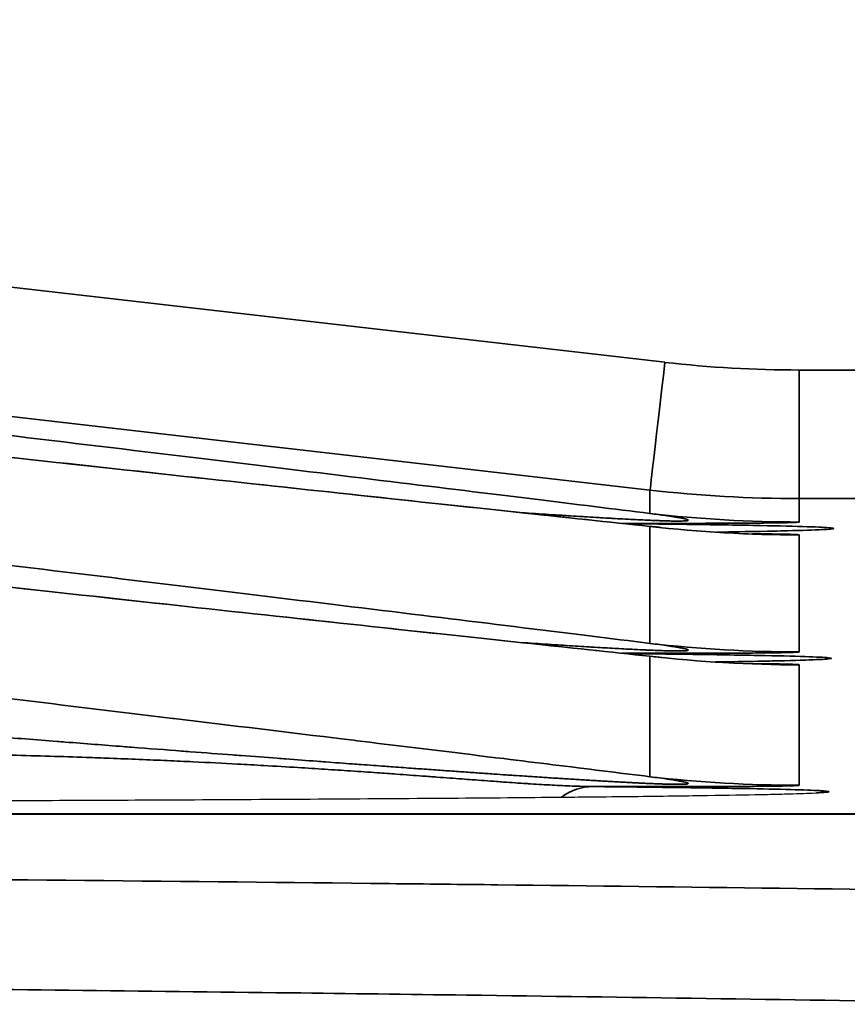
# Model space of a CAD drawing. Header units: millimetres. Extents: x -12192 to 12192, y -600 to 5895.
# Tile 111 of 122: x 1710.32 to 1716.65, y 5305.03 to 5312.55. Entities that reach past the tile are written whole.
import ezdxf

# ---------------------------------------------------------------- set-up
doc = ezdxf.new("R2010")
doc.units = ezdxf.units.MM
doc.header["$LTSCALE"] = 20
for name, color, linetype, lineweight in [('_Sichtbarkanten', 7, 'Continuous', 25), ('Bemaßung (ISO)', 7, 'Continuous', 25), ('Sichtbar schmal (ISO)', 7, 'Continuous', 35)]:
    doc.layers.add(name, color=color, linetype=linetype, lineweight=lineweight)
doc.styles.add('Notiztext (ISO)', font='verdana.ttf')
doc.dimstyles.new('wedi USA', dxfattribs={"dimscale": 20, "dimtxt": 2.5, "dimasz": 4, "dimexe": 2, "dimexo": 0.8, "dimgap": 0.3, "dimtad": 1, "dimdec": 1, "dimrnd": 1e-08, "dimtxsty": 'Notiztext (ISO)', "dimcen": 0.09, "dimclrd": 7, "dimclre": 7, "dimclrt": 256, "dimadec": 0, "dimazin": 2, "dimtfac": 0.6, "dimtmove": 0, "dimatfit": 3, "dimfxl": 1, "dimtolj": 1, "dimlwd": -1, "dimlwe": -1, "dimarcsym": 0})

# ---------------------------------------------------------------- blocks, each defined once
blk = doc.blocks.new('*D90')
at = {"layer": 'Bemaßung (ISO)', "color": 7, "transparency": 16777216}
for p, q in [((1662.9964, 5335.8434), (1662.9964, 5500.0919)), ((1723.0135, 5335.8434), (1723.0135, 5500.0919)), ((1582.9964, 5460.0919), (1502.9964, 5460.0919)), ((1662.9964, 5460.0919), (1723.0135, 5460.0919)), ((1803.0135, 5460.0919), (1883.0135, 5460.0919))]:
    blk.add_line(p, q, dxfattribs=at)
for points in [[(1582.9964, 5473.4252), (1582.9964, 5446.7585), (1662.9964, 5460.0919)], [(1803.0135, 5473.4252), (1803.0135, 5446.7585), (1723.0135, 5460.0919)]]:
    blk.add_solid(points, dxfattribs=at)
at = {"layer": 'Defpoints', "color": 0, "transparency": 16777216}
for p in [(1723.0135, 5460.0919), (1662.9964, 5319.8434), (1723.0135, 5319.8434)]:
    blk.add_point(p, dxfattribs=at)
at = {"layer": 'Bemaßung (ISO)', "transparency": 16777216, "insert": (1502.0211, 5531.5049), "char_height": 50, "attachment_point": 1, "style": 'Notiztext (ISO)'}
blk.add_mtext('\\A1;60 [2 3/8]"', dxfattribs=at)

msp = doc.modelspace()

# ---------------------------------------------------------------- linework, layer by layer
at = {"layer": '_Sichtbarkanten'}
for p, q in [((1715.2192, 5308.6708), (1715.2192, 5308.6708)), ((1715.6287, 5308.635), (1715.6288, 5308.635)), ((1715.2192, 5307.678), (1715.2192, 5307.678))]:
    msp.add_line(p, q, dxfattribs=at)
msp.add_arc((1716.5058, 5306.1513), 0.5, 90.00073, 101.06623, dxfattribs=at)
for points, knots in [([(1700.6302, 5310.2772), (1702.7798, 5310.0346), (1704.8114, 5309.8074), (1708.7614, 5309.3692), (1710.6639, 5309.1606), (1713.3833, 5308.8662), (1714.3579, 5308.7618), (1715.2192, 5308.6708)], [0, 0, 0, 0, 0.694606, 0.694606, 1.490208, 1.490208, 2.01343, 2.01343, 2.01343, 2.01343]), ([(1700.6302, 5309.2844), (1702.7798, 5309.0418), (1704.8114, 5308.8146), (1708.7614, 5308.3765), (1710.664, 5308.1678), (1713.3833, 5307.8734), (1714.3581, 5307.7691), (1715.2192, 5307.678)], [0, 0, 0, 0, 0.694614, 0.694614, 1.490215, 1.490215, 2.013437, 2.013437, 2.013437, 2.013437]), ([(1715.2192, 5308.6708), (1715.3404, 5308.658), (1715.4613, 5308.6476), (1715.6398, 5308.6352), (1715.705, 5308.6315), (1715.8194, 5308.6258), (1715.8677, 5308.6241), (1715.9276, 5308.6222), (1715.9455, 5308.6217), (1715.9613, 5308.6214), (1715.9643, 5308.6213), (1715.9643, 5308.6213)], [0, 0, 0, 0, 0.0377732, 0.0377732, 0.0614301, 0.0614301, 0.0872583, 0.0872583, 0.1088499, 0.1088499, 0.1223634, 0.1223634, 0.1223634, 0.1223634]), ([(1715.6435, 5308.6353), (1715.9702, 5308.6402), (1716.2088, 5308.6454), (1716.4014, 5308.6523), (1716.4413, 5308.6543), (1716.4652, 5308.6559), (1716.4686, 5308.6562), (1716.4686, 5308.6562)], [0.230421, 0.230421, 0.230421, 0.230421, 0.532061, 0.532061, 0.6486018, 0.6486018, 0.6835171, 0.6835171, 0.6835171, 0.6835171]), ([(1715.2192, 5307.678), (1715.3404, 5307.6652), (1715.4614, 5307.6548), (1715.6398, 5307.6424), (1715.705, 5307.6387), (1715.8194, 5307.6331), (1715.8678, 5307.6313), (1715.9277, 5307.6294), (1715.9456, 5307.629), (1715.9613, 5307.6286), (1715.9643, 5307.6286), (1715.9643, 5307.6286)], [0, 0, 0, 0, 0.0377898, 0.0377898, 0.0614241, 0.0614241, 0.0872785, 0.0872785, 0.1088732, 0.1088732, 0.1223357, 0.1223357, 0.1223357, 0.1223357]), ([(1715.6398, 5307.6427), (1715.9579, 5307.6476), (1716.1912, 5307.6527), (1716.3827, 5307.6594), (1716.4232, 5307.6615), (1716.4477, 5307.6632), (1716.4513, 5307.6635), (1716.4513, 5307.6635)], [0.2356738, 0.2356738, 0.2356738, 0.2356738, 0.5315063, 0.5315063, 0.6486709, 0.6486709, 0.684334, 0.684334, 0.684334, 0.684334]), ([(1700.0599, 5306.5652), (1700.3843, 5306.5652), (1700.7176, 5306.5652), (1701.0612, 5306.5653), (1701.1142, 5306.5653), (1701.1674, 5306.5653), (1701.2208, 5306.5654), (1701.5141, 5306.5655), (1701.8144, 5306.5656), (1702.1191, 5306.5658), (1702.2043, 5306.5659), (1702.2898, 5306.5659), (1702.3756, 5306.566), (1702.6527, 5306.5662), (1702.9331, 5306.5665), (1703.2155, 5306.5668), (1703.3333, 5306.5669), (1703.4516, 5306.567), (1703.57, 5306.5671), (1703.8234, 5306.5674), (1704.0779, 5306.5677), (1704.3326, 5306.5681), (1704.4794, 5306.5683), (1704.6261, 5306.5685), (1704.7728, 5306.5688), (1704.9999, 5306.5691), (1705.2266, 5306.5695), (1705.4525, 5306.5699), (1705.6237, 5306.5702), (1705.7945, 5306.5706), (1705.9644, 5306.5709), (1706.1632, 5306.5713), (1706.3609, 5306.5717), (1706.5571, 5306.5722), (1706.7473, 5306.5726), (1706.9361, 5306.573), (1707.123, 5306.5735), (1707.2936, 5306.5739), (1707.4626, 5306.5744), (1707.6297, 5306.5748), (1707.8331, 5306.5754), (1708.0337, 5306.5759), (1708.231, 5306.5765), (1708.3735, 5306.577), (1708.5142, 5306.5774), (1708.6532, 5306.5778), (1708.8693, 5306.5785), (1709.0809, 5306.5792), (1709.29, 5306.58), (1709.4016, 5306.5804), (1709.5125, 5306.5808), (1709.6229, 5306.5812), (1709.8618, 5306.5821), (1710.0986, 5306.583), (1710.3359, 5306.584), (1710.4138, 5306.5844), (1710.4917, 5306.5847), (1710.5697, 5306.585), (1710.848, 5306.5862), (1711.1281, 5306.5875), (1711.414, 5306.589), (1711.4528, 5306.5892), (1711.4917, 5306.5894), (1711.5308, 5306.5896), (1711.8572, 5306.5912), (1712.1914, 5306.5931), (1712.5297, 5306.5951), (1712.533, 5306.5951), (1712.5364, 5306.5952), (1712.5398, 5306.5952), (1712.8748, 5306.5972), (1713.2136, 5306.5995), (1713.5445, 5306.602), (1713.5876, 5306.6023), (1713.6305, 5306.6026), (1713.6733, 5306.6029), (1713.9624, 5306.6052), (1714.2442, 5306.6076), (1714.5097, 5306.6101), (1714.5805, 5306.6108), (1714.6502, 5306.6115), (1714.7185, 5306.6122), (1714.9444, 5306.6145), (1715.1559, 5306.617), (1715.3476, 5306.6195), (1715.4264, 5306.6206), (1715.5019, 5306.6216), (1715.5737, 5306.6227), (1715.7294, 5306.625), (1715.8677, 5306.6274), (1715.9863, 5306.6298), (1716.0522, 5306.6311), (1716.1119, 5306.6325), (1716.1654, 5306.6338), (1716.2525, 5306.636), (1716.323, 5306.6383), (1716.3766, 5306.6405), (1716.4148, 5306.6421), (1716.4444, 5306.6437), (1716.4655, 5306.6452), (1716.4924, 5306.6472), (1716.5058, 5306.6493), (1716.5058, 5306.6513)], [0, 0, 0, 0, 0.055556, 0.055556, 0.055556, 0.064113, 0.064113, 0.064113, 0.111111, 0.111111, 0.111111, 0.124248, 0.124248, 0.124248, 0.166667, 0.166667, 0.166667, 0.184368, 0.184368, 0.184368, 0.222222, 0.222222, 0.222222, 0.244025, 0.244025, 0.244025, 0.277778, 0.277778, 0.277778, 0.303377, 0.303377, 0.303377, 0.333333, 0.333333, 0.333333, 0.36238, 0.36238, 0.36238, 0.388889, 0.388889, 0.388889, 0.421156, 0.421156, 0.421156, 0.444444, 0.444444, 0.444444, 0.480668, 0.480668, 0.480668, 0.5, 0.5, 0.5, 0.541836, 0.541836, 0.541836, 0.555556, 0.555556, 0.555556, 0.604466, 0.604466, 0.604466, 0.611111, 0.611111, 0.611111, 0.666667, 0.666667, 0.666667, 0.667217, 0.667217, 0.667217, 0.722222, 0.722222, 0.722222, 0.729378, 0.729378, 0.729378, 0.777778, 0.777778, 0.777778, 0.790682, 0.790682, 0.790682, 0.833333, 0.833333, 0.833333, 0.850872, 0.850872, 0.850872, 0.888889, 0.888889, 0.888889, 0.910026, 0.910026, 0.910026, 0.944444, 0.944444, 0.944444, 0.968938, 0.968938, 0.968938, 1, 1, 1, 1])]:
    msp.add_open_spline(points, degree=3, knots=knots, dxfattribs=at)
at = {"layer": 'Sichtbar schmal (ISO)'}
for p, q in [((1715.2507, 5309.933), (1694.2602, 5312.3444)), ((1715.1366, 5308.957), (1694.1461, 5311.3684)), ((1717.8226, 5309.8742), (1716.2778, 5309.8742)), ((1716.2778, 5308.8916), (1716.2778, 5309.8742)), ((1715.1366, 5308.957), (1715.1366, 5308.7779)), ((1717.8226, 5308.8916), (1716.2778, 5308.8916)), ((1716.2778, 5308.8916), (1716.2778, 5308.7125)), ((1714.9203, 5308.7022), (1714.9203, 5308.7022)), ((1714.9375, 5308.7003), (1714.9374, 5308.7003)), ((1715.1366, 5307.7851), (1715.1366, 5308.6792)), ((1715.6299, 5308.6349), (1715.6299, 5308.6349)), ((1715.8552, 5308.6228), (1715.8552, 5308.6228)), ((1716.2778, 5307.7198), (1716.2778, 5308.6139)), ((1714.1504, 5307.7914), (1714.1504, 5307.7914)), ((1714.9203, 5307.7094), (1714.9203, 5307.7094)), ((1714.9397, 5307.7073), (1714.9397, 5307.7073)), ((1715.1366, 5306.7659), (1715.1366, 5307.6865)), ((1716.2778, 5306.7006), (1716.2778, 5307.6212)), ((1718.2804, 5306.4824), (1667.7294, 5306.4824)), ((1718.2804, 5306.4794), (1667.7295, 5306.4794))]:
    msp.add_line(p, q, dxfattribs=at)
for centre, major_axis, ratio, start_param, end_param in [((1715.2507, 5309.9504), (-0.1141, -0.9935), 0.001992, 0.005202, 1.553457), ((1716.2778, 5318.8704), (-8.9976, 0), 0.999848, 1.456399, 1.570796), ((1716.2778, 5318.8884), (-9.9979, 0), 0.999885, 1.456405, 1.570796), ((1716.2778, 5318.7124), (-9.9999, 0.0359), 0.999986, 1.460019, 1.574387), ((1716.2778, 5318.6138), (9.9999, 0.0506), 0.999986, 4.592964, 4.707331), ((1716.2778, 5317.7197), (10, 0), 0.999986, 4.598022, 4.71239), ((1716.2778, 5317.621), (9.9999, 0.0493), 0.999986, 4.593087, 4.707455), ((1716.2778, 5316.7005), (10, 0), 0.999986, 4.598024, 4.712392), ((1714.701, 5306.1905), (0.0051, 0.5), 0.890248, 0.011498, 0.585656)]:
    msp.add_ellipse(centre, major_axis=major_axis, ratio=ratio, start_param=start_param, end_param=end_param, dxfattribs=at)
for points, knots in [([(1715.1366, 5308.7779), (1714.8662, 5308.8114), (1714.5694, 5308.848), (1714.2397, 5308.8885), (1713.9099, 5308.9291), (1713.5471, 5308.9735), (1713.1519, 5309.0218), (1712.7568, 5309.07), (1712.3294, 5309.122), (1711.8797, 5309.1765), (1711.43, 5309.231), (1710.958, 5309.288), (1710.4747, 5309.3462), (1709.9914, 5309.4044), (1709.4966, 5309.4638), (1708.996, 5309.5237), (1708.4954, 5309.5837), (1707.9889, 5309.6441), (1707.478, 5309.705), (1706.9671, 5309.7658), (1706.4518, 5309.8271), (1705.9109, 5309.8912), (1705.37, 5309.9553), (1704.8034, 5310.0223), (1704.2186, 5310.0913), (1703.6338, 5310.1603), (1703.0307, 5310.2313), (1702.429, 5310.302), (1701.8272, 5310.3726), (1701.2268, 5310.443), (1700.621, 5310.5138)], [0.0000005, 0.0000005, 0.0000005, 0.0000005, 0.1, 0.1, 0.1, 0.2, 0.2, 0.2, 0.3, 0.3, 0.3, 0.4, 0.4, 0.4, 0.5, 0.5, 0.5, 0.6, 0.6, 0.6, 0.7, 0.7, 0.7, 0.8, 0.8, 0.8, 0.9, 0.9, 0.9, 1, 1, 1, 1]), ([(1700.6401, 5310.276), (1701.2012, 5310.2127), (1701.7565, 5310.1501), (1702.3037, 5310.0887), (1702.851, 5310.0272), (1703.3901, 5309.9667), (1703.9297, 5309.9064), (1704.4692, 5309.846), (1705.0092, 5309.7858), (1705.544, 5309.7262), (1706.0789, 5309.6667), (1706.6086, 5309.6079), (1707.1287, 5309.5503), (1707.6489, 5309.4926), (1708.1595, 5309.4362), (1708.6614, 5309.381), (1709.1633, 5309.3257), (1709.6565, 5309.2715), (1710.1436, 5309.2182), (1710.6306, 5309.1648), (1711.1115, 5309.1124), (1711.5785, 5309.0616), (1712.0455, 5309.0108), (1712.4987, 5308.9617), (1712.9253, 5308.9157), (1713.3519, 5308.8697), (1713.7519, 5308.8267), (1714.1201, 5308.7874), (1714.4884, 5308.748), (1714.8248, 5308.7122), (1715.1366, 5308.6792)], [0, 0, 0, 0, 0.1, 0.1, 0.1, 0.2, 0.2, 0.2, 0.3, 0.3, 0.3, 0.4, 0.4, 0.4, 0.5, 0.5, 0.5, 0.6, 0.6, 0.6, 0.7, 0.7, 0.7, 0.8, 0.8, 0.8, 0.9, 0.9, 0.9, 0.9999994, 0.9999994, 0.9999994, 0.9999994]), ([(1715.1366, 5307.7851), (1714.8408, 5307.8218), (1714.5203, 5307.8613), (1714.1661, 5307.9048), (1713.8119, 5307.9484), (1713.4241, 5307.9958), (1713.0118, 5308.0461), (1712.5995, 5308.0964), (1712.1627, 5308.1495), (1711.7107, 5308.2042), (1711.2586, 5308.2589), (1710.7913, 5308.3153), (1710.3148, 5308.3727), (1709.8383, 5308.43), (1709.3526, 5308.4883), (1708.8606, 5308.5472), (1708.3686, 5308.606), (1707.8704, 5308.6655), (1707.3669, 5308.7255), (1706.8633, 5308.7854), (1706.3543, 5308.8459), (1705.8208, 5308.9091), (1705.2873, 5308.9723), (1704.7292, 5309.0383), (1704.1539, 5309.1062), (1703.5787, 5309.174), (1702.9863, 5309.2438), (1702.3955, 5309.3131), (1701.8046, 5309.3825), (1701.2152, 5309.4516), (1700.621, 5309.521)], [0, 0, 0, 0, 0.1, 0.1, 0.1, 0.2, 0.2, 0.2, 0.3, 0.3, 0.3, 0.4, 0.4, 0.4, 0.5, 0.5, 0.5, 0.6, 0.6, 0.6, 0.7, 0.7, 0.7, 0.8, 0.8, 0.8, 0.9, 0.9, 0.9, 1, 1, 1, 1]), ([(1700.6401, 5309.2832), (1701.207, 5309.2193), (1701.7684, 5309.156), (1702.322, 5309.0938), (1702.8757, 5309.0316), (1703.4216, 5308.9704), (1703.9677, 5308.9094), (1704.5139, 5308.8483), (1705.0604, 5308.7873), (1705.6013, 5308.7271), (1706.1423, 5308.6669), (1706.6778, 5308.6074), (1707.2035, 5308.5492), (1707.7292, 5308.491), (1708.2452, 5308.434), (1708.7521, 5308.3782), (1709.2591, 5308.3224), (1709.757, 5308.2677), (1710.2465, 5308.2141), (1710.736, 5308.1606), (1711.2171, 5308.1081), (1711.6803, 5308.0578), (1712.1435, 5308.0074), (1712.589, 5307.9592), (1713.0051, 5307.9144), (1713.4212, 5307.8695), (1713.808, 5307.828), (1714.1625, 5307.7901), (1714.5171, 5307.7522), (1714.8396, 5307.7179), (1715.1366, 5307.6865)], [0, 0, 0, 0, 0.1, 0.1, 0.1, 0.2, 0.2, 0.2, 0.3, 0.3, 0.3, 0.4, 0.4, 0.4, 0.5, 0.5, 0.5, 0.6, 0.6, 0.6, 0.7, 0.7, 0.7, 0.8, 0.8, 0.8, 0.9, 0.9, 0.9, 0.9999994, 0.9999994, 0.9999994, 0.9999994]), ([(1715.1366, 5308.7779), (1715.1589, 5308.775), (1715.1798, 5308.7722), (1715.1993, 5308.7695), (1715.2187, 5308.7669), (1715.2368, 5308.7644), (1715.2536, 5308.762), (1715.2704, 5308.7596), (1715.2858, 5308.7573), (1715.3001, 5308.7551), (1715.3143, 5308.7529), (1715.3273, 5308.7508), (1715.3391, 5308.7488), (1715.3509, 5308.7469), (1715.3615, 5308.745), (1715.3709, 5308.7433), (1715.3803, 5308.7415), (1715.3885, 5308.7398), (1715.3956, 5308.7383), (1715.4027, 5308.7367), (1715.4087, 5308.7352), (1715.4136, 5308.7339), (1715.4184, 5308.7325), (1715.4221, 5308.7312), (1715.4247, 5308.73), (1715.4273, 5308.7289), (1715.4287, 5308.7278), (1715.429, 5308.7268), (1715.4293, 5308.7258), (1715.4284, 5308.725), (1715.4264, 5308.7242), (1715.4245, 5308.7234), (1715.4215, 5308.7228), (1715.4174, 5308.7222), (1715.4134, 5308.7216), (1715.4084, 5308.7212), (1715.4025, 5308.7208), (1715.3966, 5308.7204), (1715.3897, 5308.7201), (1715.3819, 5308.7199), (1715.3741, 5308.7197), (1715.3654, 5308.7196), (1715.3553, 5308.7196), (1715.3453, 5308.7196), (1715.3339, 5308.7196), (1715.3207, 5308.7198), (1715.3074, 5308.72), (1715.2923, 5308.7203), (1715.2753, 5308.7207), (1715.2716, 5308.7208), (1715.2679, 5308.7209), (1715.2641, 5308.721), (1715.25, 5308.7214), (1715.2346, 5308.7219), (1715.218, 5308.7225), (1715.2132, 5308.7226), (1715.2084, 5308.7228), (1715.2034, 5308.723), (1715.1863, 5308.7236), (1715.1679, 5308.7243), (1715.1483, 5308.7252), (1715.1423, 5308.7254), (1715.1362, 5308.7257), (1715.1299, 5308.726), (1715.1098, 5308.7268), (1715.0886, 5308.7278), (1715.0662, 5308.7289), (1715.0589, 5308.7292), (1715.0514, 5308.7296), (1715.0438, 5308.7299), (1715.0211, 5308.7311), (1714.9975, 5308.7323), (1714.9729, 5308.7335), (1714.9642, 5308.734), (1714.9554, 5308.7344), (1714.9465, 5308.7349), (1714.9217, 5308.7362), (1714.8961, 5308.7376), (1714.8696, 5308.7391), (1714.8596, 5308.7397), (1714.8496, 5308.7402), (1714.8394, 5308.7408), (1714.8128, 5308.7423), (1714.7854, 5308.7439), (1714.7573, 5308.7455), (1714.746, 5308.7462), (1714.7346, 5308.7469), (1714.723, 5308.7476), (1714.6949, 5308.7492), (1714.6659, 5308.751), (1714.6362, 5308.7528), (1714.6235, 5308.7536), (1714.6106, 5308.7544), (1714.5976, 5308.7552), (1714.5677, 5308.757), (1714.5371, 5308.7589), (1714.5055, 5308.7609), (1714.4911, 5308.7619), (1714.4765, 5308.7628), (1714.4618, 5308.7637), (1714.43, 5308.7658), (1714.3973, 5308.7679), (1714.3636, 5308.7701), (1714.3473, 5308.7711), (1714.3307, 5308.7722), (1714.3139, 5308.7733), (1714.2799, 5308.7755), (1714.2449, 5308.7778), (1714.2087, 5308.7803), (1714.1914, 5308.7814), (1714.1739, 5308.7826), (1714.1561, 5308.7838)], [0.0000005, 0.0000005, 0.0000005, 0.0000005, 0.0238095, 0.0238095, 0.0238095, 0.047619, 0.047619, 0.047619, 0.0714286, 0.0714286, 0.0714286, 0.0952381, 0.0952381, 0.0952381, 0.1190476, 0.1190476, 0.1190476, 0.1428571, 0.1428571, 0.1428571, 0.1666667, 0.1666667, 0.1666667, 0.1904762, 0.1904762, 0.1904762, 0.2142857, 0.2142857, 0.2142857, 0.2380952, 0.2380952, 0.2380952, 0.2619048, 0.2619048, 0.2619048, 0.2857143, 0.2857143, 0.2857143, 0.3095238, 0.3095238, 0.3095238, 0.3333333, 0.3333333, 0.3333333, 0.3571429, 0.3571429, 0.3571429, 0.3809524, 0.3809524, 0.3809524, 0.3859949, 0.3859949, 0.3859949, 0.4047619, 0.4047619, 0.4047619, 0.4101118, 0.4101118, 0.4101118, 0.4285714, 0.4285714, 0.4285714, 0.4342241, 0.4342241, 0.4342241, 0.452381, 0.452381, 0.452381, 0.4583511, 0.4583511, 0.4583511, 0.4761905, 0.4761905, 0.4761905, 0.4824783, 0.4824783, 0.4824783, 0.5, 0.5, 0.5, 0.5066037, 0.5066037, 0.5066037, 0.5238095, 0.5238095, 0.5238095, 0.5307329, 0.5307329, 0.5307329, 0.547619, 0.547619, 0.547619, 0.5548564, 0.5548564, 0.5548564, 0.5714286, 0.5714286, 0.5714286, 0.5789785, 0.5789785, 0.5789785, 0.5952381, 0.5952381, 0.5952381, 0.6031018, 0.6031018, 0.6031018, 0.6190476, 0.6190476, 0.6190476, 0.6266751, 0.6266751, 0.6266751, 0.6266751]), ([(1716.2778, 5308.7125), (1716.2778, 5308.7122), (1716.2753, 5308.7114), (1716.2644, 5308.7103), (1716.2468, 5308.7093), (1716.2226, 5308.7084), (1716.192, 5308.7076), (1716.1551, 5308.7068), (1716.1118, 5308.706), (1716.0621, 5308.7054), (1716.0058, 5308.7048), (1715.9433, 5308.7042), (1715.8757, 5308.7037), (1715.8045, 5308.7033), (1715.7297, 5308.703), (1715.6506, 5308.7027), (1715.5638, 5308.7024), (1715.4634, 5308.7022), (1715.3471, 5308.7021), (1715.2163, 5308.702), (1715.0745, 5308.702), (1714.9731, 5308.7021), (1714.9228, 5308.7022)], [0.0000001, 0.0000001, 0.0000001, 0.0000001, 0.047619, 0.0952381, 0.1428571, 0.1904762, 0.2380952, 0.2857143, 0.3333333, 0.3809524, 0.4285714, 0.4761905, 0.5238095, 0.5714286, 0.6190476, 0.6666667, 0.7142857, 0.7619048, 0.8095238, 0.8571429, 0.9047619, 0.9494701, 0.9494701, 0.9494701, 0.9494701]), ([(1715.6446, 5308.6351), (1715.7697, 5308.637), (1716.0501, 5308.6419), (1716.3686, 5308.6497), (1716.5486, 5308.6587), (1716.5482, 5308.6677), (1716.3676, 5308.6767), (1716.0088, 5308.6856), (1715.52, 5308.6935), (1715.1249, 5308.6983), (1714.9402, 5308.7003)], [0.1478938, 0.1478938, 0.1478938, 0.1478938, 0.2222222, 0.3333333, 0.4444444, 0.5555556, 0.6666667, 0.7777778, 0.8888889, 0.9718701, 0.9718701, 0.9718701, 0.9718701]), ([(1715.1366, 5308.6792), (1715.1588, 5308.677), (1715.1795, 5308.6749), (1715.1989, 5308.6729), (1715.2058, 5308.6722), (1715.2126, 5308.6715), (1715.2192, 5308.6708)], [0.00000062, 0.00000062, 0.00000062, 0.00000062, 0.02380952, 0.02380952, 0.02380952, 0.03238037, 0.03238037, 0.03238037, 0.03238037]), ([(1716.2778, 5308.6139), (1716.2778, 5308.6143), (1716.2755, 5308.615), (1716.2657, 5308.616), (1716.2499, 5308.617), (1716.2281, 5308.6178), (1716.2006, 5308.6187), (1716.1675, 5308.6194), (1716.1289, 5308.6201), (1716.0845, 5308.6208), (1716.0344, 5308.6214), (1715.9798, 5308.6219), (1715.9407, 5308.6223), (1715.9212, 5308.6224)], [0.0000001, 0.0000001, 0.0000001, 0.0000001, 0.0454545, 0.0909091, 0.1363636, 0.1818182, 0.2272727, 0.2727273, 0.3181818, 0.3636364, 0.4090909, 0.4545455, 0.4969029, 0.4969029, 0.4969029, 0.4969029]), ([(1715.1366, 5306.7659), (1714.8967, 5306.7956), (1714.6494, 5306.8262), (1714.394, 5306.8576), (1714.2711, 5306.8727), (1714.1462, 5306.8881), (1714.0193, 5306.9037), (1713.6902, 5306.9441), (1713.3476, 5306.986), (1712.9956, 5307.0289), (1712.9301, 5307.0369), (1712.8643, 5307.0449), (1712.7982, 5307.053), (1712.3768, 5307.1043), (1711.9434, 5307.1569), (1711.4977, 5307.2108), (1711.4945, 5307.2112), (1711.4914, 5307.2115), (1711.4882, 5307.2119), (1711.0454, 5307.2655), (1710.5905, 5307.3203), (1710.126, 5307.3762), (1710.0452, 5307.3859), (1709.9642, 5307.3956), (1709.8829, 5307.4054), (1709.4931, 5307.4522), (1709.0973, 5307.4997), (1708.6984, 5307.5474), (1708.5337, 5307.5671), (1708.3684, 5307.5868), (1708.2025, 5307.6066), (1707.8828, 5307.6448), (1707.5607, 5307.6832), (1707.2353, 5307.7219), (1706.9885, 5307.7513), (1706.7398, 5307.7809), (1706.4873, 5307.8109), (1706.234, 5307.8409), (1705.977, 5307.8714), (1705.7142, 5307.9026), (1705.3624, 5307.9442), (1705.0004, 5307.9871), (1704.6301, 5308.0308), (1704.4479, 5308.0523), (1704.2638, 5308.074), (1704.0779, 5308.096), (1703.6068, 5308.1515), (1703.1247, 5308.2083), (1702.6415, 5308.265), (1702.5465, 5308.2762), (1702.4515, 5308.2874), (1702.3566, 5308.2985), (1701.7785, 5308.3664), (1701.2019, 5308.4339), (1700.621, 5308.5018)], [0.0000007, 0.0000007, 0.0000007, 0.0000007, 0.0675052, 0.0675052, 0.0675052, 0.1, 0.1, 0.1, 0.1843075, 0.1843075, 0.1843075, 0.2, 0.2, 0.2, 0.3, 0.3, 0.3, 0.3007119, 0.3007119, 0.3007119, 0.4, 0.4, 0.4, 0.4172611, 0.4172611, 0.4172611, 0.5, 0.5, 0.5, 0.5341645, 0.5341645, 0.5341645, 0.6, 0.6, 0.6, 0.6499223, 0.6499223, 0.6499223, 0.7, 0.7, 0.7, 0.7670209, 0.7670209, 0.7670209, 0.8, 0.8, 0.8, 0.8835712, 0.8835712, 0.8835712, 0.9, 0.9, 0.9, 1, 1, 1, 1]), ([(1714.156, 5307.791), (1714.1706, 5307.79), (1714.1849, 5307.7891), (1714.1991, 5307.7881), (1714.2084, 5307.7875), (1714.2176, 5307.7869), (1714.2267, 5307.7863), (1714.2627, 5307.7839), (1714.2976, 5307.7816), (1714.3315, 5307.7794), (1714.3397, 5307.7789), (1714.3478, 5307.7783), (1714.3559, 5307.7778), (1714.3896, 5307.7756), (1714.4222, 5307.7735), (1714.454, 5307.7715), (1714.4613, 5307.771), (1714.4686, 5307.7705), (1714.4758, 5307.7701), (1714.5075, 5307.7681), (1714.5382, 5307.7661), (1714.5681, 5307.7643), (1714.5747, 5307.7639), (1714.5812, 5307.7634), (1714.5877, 5307.763), (1714.6176, 5307.7612), (1714.6467, 5307.7594), (1714.6749, 5307.7577), (1714.6808, 5307.7573), (1714.6866, 5307.757), (1714.6925, 5307.7566), (1714.7207, 5307.755), (1714.7481, 5307.7533), (1714.7747, 5307.7518), (1714.7799, 5307.7515), (1714.7851, 5307.7512), (1714.7903, 5307.7509), (1714.8168, 5307.7493), (1714.8425, 5307.7479), (1714.8674, 5307.7465), (1714.872, 5307.7462), (1714.8766, 5307.746), (1714.8812, 5307.7457), (1714.906, 5307.7443), (1714.93, 5307.743), (1714.9531, 5307.7418), (1714.9572, 5307.7416), (1714.9612, 5307.7414), (1714.9652, 5307.7412), (1714.9883, 5307.74), (1715.0105, 5307.7388), (1715.0319, 5307.7378), (1715.0354, 5307.7376), (1715.0388, 5307.7374), (1715.0423, 5307.7373), (1715.0636, 5307.7362), (1715.084, 5307.7353), (1715.1035, 5307.7344), (1715.1065, 5307.7342), (1715.1095, 5307.7341), (1715.1124, 5307.734), (1715.1346, 5307.733), (1715.1555, 5307.7321), (1715.1752, 5307.7313), (1715.1948, 5307.7305), (1715.2131, 5307.7299), (1715.2301, 5307.7293), (1715.2471, 5307.7288), (1715.2628, 5307.7283), (1715.2773, 5307.7279), (1715.2918, 5307.7276), (1715.3052, 5307.7273), (1715.3175, 5307.7271), (1715.3297, 5307.7269), (1715.3409, 5307.7268), (1715.3512, 5307.7268), (1715.3615, 5307.7268), (1715.3708, 5307.7269), (1715.3794, 5307.7271), (1715.388, 5307.7273), (1715.3958, 5307.7276), (1715.4026, 5307.728), (1715.4094, 5307.7285), (1715.4151, 5307.729), (1715.4195, 5307.7297), (1715.4238, 5307.7305), (1715.4268, 5307.7313), (1715.4282, 5307.7323), (1715.4295, 5307.7333), (1715.4293, 5307.7345), (1715.4275, 5307.7358), (1715.4256, 5307.7371), (1715.4221, 5307.7385), (1715.4169, 5307.7401), (1715.4117, 5307.7417), (1715.4049, 5307.7435), (1715.3963, 5307.7454), (1715.3877, 5307.7473), (1715.3774, 5307.7493), (1715.3655, 5307.7515), (1715.3536, 5307.7537), (1715.34, 5307.756), (1715.3247, 5307.7585), (1715.3094, 5307.7609), (1715.2924, 5307.7635), (1715.2735, 5307.7663), (1715.2546, 5307.7691), (1715.2338, 5307.7721), (1715.2111, 5307.7752), (1715.1883, 5307.7783), (1715.1635, 5307.7816), (1715.1366, 5307.7851)], [0.3973988, 0.3973988, 0.3973988, 0.3973988, 0.4044697, 0.4044697, 0.4044697, 0.4090909, 0.4090909, 0.4090909, 0.4273741, 0.4273741, 0.4273741, 0.4318182, 0.4318182, 0.4318182, 0.4502786, 0.4502786, 0.4502786, 0.4545455, 0.4545455, 0.4545455, 0.4731847, 0.4731847, 0.4731847, 0.4772727, 0.4772727, 0.4772727, 0.4960923, 0.4960923, 0.4960923, 0.5, 0.5, 0.5, 0.5189981, 0.5189981, 0.5189981, 0.5227273, 0.5227273, 0.5227273, 0.541902, 0.541902, 0.541902, 0.5454545, 0.5454545, 0.5454545, 0.5648067, 0.5648067, 0.5648067, 0.5681818, 0.5681818, 0.5681818, 0.5877117, 0.5877117, 0.5877117, 0.5909091, 0.5909091, 0.5909091, 0.6106173, 0.6106173, 0.6106173, 0.6136364, 0.6136364, 0.6136364, 0.6363636, 0.6363636, 0.6363636, 0.6590909, 0.6590909, 0.6590909, 0.6818182, 0.6818182, 0.6818182, 0.7045455, 0.7045455, 0.7045455, 0.7272727, 0.7272727, 0.7272727, 0.75, 0.75, 0.75, 0.7727273, 0.7727273, 0.7727273, 0.7954545, 0.7954545, 0.7954545, 0.8181818, 0.8181818, 0.8181818, 0.8409091, 0.8409091, 0.8409091, 0.8636364, 0.8636364, 0.8636364, 0.8863636, 0.8863636, 0.8863636, 0.9090909, 0.9090909, 0.9090909, 0.9318182, 0.9318182, 0.9318182, 0.9545455, 0.9545455, 0.9545455, 0.9772727, 0.9772727, 0.9772727, 0.9999984, 0.9999984, 0.9999984, 0.9999984]), ([(1714.9228, 5307.7094), (1714.9462, 5307.7094), (1715.0125, 5307.7093), (1715.1179, 5307.7093), (1715.2353, 5307.7093), (1715.3442, 5307.7093), (1715.4451, 5307.7095), (1715.5391, 5307.7096), (1715.6272, 5307.7099), (1715.7128, 5307.7101), (1715.7993, 5307.7105), (1715.8842, 5307.711), (1715.9638, 5307.7116), (1716.0358, 5307.7123), (1716.0989, 5307.7131), (1716.1532, 5307.714), (1716.198, 5307.7149), (1716.2329, 5307.716), (1716.2583, 5307.7172), (1716.2741, 5307.7184), (1716.2778, 5307.7193), (1716.2778, 5307.7198)], [0.073227, 0.073227, 0.073227, 0.073227, 0.1, 0.15, 0.2, 0.25, 0.3, 0.35, 0.4, 0.45, 0.5, 0.55, 0.6, 0.65, 0.7, 0.75, 0.8, 0.85, 0.9, 0.95, 1, 1, 1, 1]), ([(1715.641, 5307.6426), (1715.7599, 5307.6444), (1716.0348, 5307.6492), (1716.3508, 5307.657), (1716.5313, 5307.666), (1716.5309, 5307.675), (1716.3497, 5307.684), (1715.9899, 5307.6928), (1715.5055, 5307.7006), (1715.1182, 5307.7054), (1714.9424, 5307.7073)], [0.1511366, 0.1511366, 0.1511366, 0.1511366, 0.2222222, 0.3333333, 0.4444444, 0.5555556, 0.6666667, 0.7777778, 0.8888889, 0.9682325, 0.9682325, 0.9682325, 0.9682325]), ([(1715.1366, 5307.6865), (1715.1588, 5307.6843), (1715.1795, 5307.6822), (1715.1988, 5307.6801), (1715.2058, 5307.6794), (1715.2126, 5307.6787), (1715.2192, 5307.678)], [0.00000057, 0.00000057, 0.00000057, 0.00000057, 0.02380952, 0.02380952, 0.02380952, 0.03240689, 0.03240689, 0.03240689, 0.03240689]), ([(1716.2778, 5307.6212), (1716.2778, 5307.6215), (1716.2755, 5307.6223), (1716.2656, 5307.6233), (1716.2495, 5307.6242), (1716.2275, 5307.6251), (1716.1997, 5307.6259), (1716.1662, 5307.6267), (1716.1271, 5307.6274), (1716.0823, 5307.6281), (1716.0316, 5307.6287), (1715.9776, 5307.6292), (1715.9395, 5307.6295), (1715.9212, 5307.6296)], [0.0000001, 0.0000001, 0.0000001, 0.0000001, 0.0454545, 0.0909091, 0.1363636, 0.1818182, 0.2272727, 0.2727273, 0.3181818, 0.3636364, 0.4090909, 0.4545455, 0.4939413, 0.4939413, 0.4939413, 0.4939413]), ([(1707.6401, 5307.2703), (1707.8658, 5307.2521), (1708.0847, 5307.2346), (1708.2965, 5307.2177), (1708.3027, 5307.2172), (1708.3089, 5307.2167), (1708.3152, 5307.2162), (1708.5203, 5307.1998), (1708.7188, 5307.1839), (1708.9126, 5307.1685), (1708.923, 5307.1677), (1708.9334, 5307.1669), (1708.9438, 5307.166), (1709.1326, 5307.151), (1709.3169, 5307.1364), (1709.4983, 5307.1221), (1709.5125, 5307.121), (1709.5268, 5307.1199), (1709.541, 5307.1188), (1709.7176, 5307.1048), (1709.8913, 5307.0911), (1710.0623, 5307.0777), (1710.0801, 5307.0763), (1710.098, 5307.0749), (1710.1158, 5307.0735), (1710.2821, 5307.0605), (1710.4456, 5307.0477), (1710.6038, 5307.0354), (1710.6247, 5307.0338), (1710.6454, 5307.0322), (1710.6661, 5307.0306), (1710.8191, 5307.0187), (1710.9667, 5307.0072), (1711.1068, 5306.9964), (1711.1294, 5306.9947), (1711.1518, 5306.993), (1711.174, 5306.9913), (1711.308, 5306.9809), (1711.4349, 5306.9712), (1711.5544, 5306.962), (1711.5774, 5306.9603), (1711.6002, 5306.9585), (1711.6227, 5306.9568), (1711.7363, 5306.9481), (1711.8432, 5306.94), (1711.9445, 5306.9323), (1711.9674, 5306.9306), (1711.9899, 5306.9289), (1712.0121, 5306.9272), (1712.1083, 5306.9199), (1712.1995, 5306.913), (1712.2865, 5306.9065), (1712.309, 5306.9048), (1712.3313, 5306.9031), (1712.3533, 5306.9015), (1712.4359, 5306.8953), (1712.5148, 5306.8894), (1712.5905, 5306.8838), (1712.6128, 5306.8821), (1712.6348, 5306.8805), (1712.6565, 5306.8789), (1712.7283, 5306.8735), (1712.797, 5306.8684), (1712.8631, 5306.8636), (1712.8851, 5306.862), (1712.9068, 5306.8604), (1712.9283, 5306.8588), (1712.9908, 5306.8542), (1713.0509, 5306.8498), (1713.1088, 5306.8456), (1713.1304, 5306.844), (1713.1517, 5306.8425), (1713.1727, 5306.8409), (1713.2274, 5306.837), (1713.2801, 5306.8331), (1713.331, 5306.8295), (1713.3522, 5306.8279), (1713.3731, 5306.8264), (1713.3937, 5306.825), (1713.4416, 5306.8215), (1713.488, 5306.8182), (1713.5329, 5306.815), (1713.5536, 5306.8135), (1713.574, 5306.8121), (1713.5942, 5306.8107), (1713.6363, 5306.8077), (1713.6772, 5306.8048), (1713.7169, 5306.802), (1713.7371, 5306.8006), (1713.7571, 5306.7992), (1713.7767, 5306.7978), (1713.8139, 5306.7952), (1713.8499, 5306.7927), (1713.885, 5306.7903), (1713.9047, 5306.7889), (1713.9241, 5306.7876), (1713.9432, 5306.7863), (1713.976, 5306.784), (1714.0079, 5306.7819), (1714.039, 5306.7797), (1714.0582, 5306.7784), (1714.077, 5306.7772), (1714.0956, 5306.7759), (1714.1246, 5306.7739), (1714.1528, 5306.772), (1714.1803, 5306.7702), (1714.199, 5306.769), (1714.2174, 5306.7677), (1714.2355, 5306.7665), (1714.2611, 5306.7648), (1714.2862, 5306.7632), (1714.3107, 5306.7616), (1714.3289, 5306.7604), (1714.3468, 5306.7592), (1714.3644, 5306.7581), (1714.3873, 5306.7566), (1714.4096, 5306.7551), (1714.4315, 5306.7537), (1714.4493, 5306.7526), (1714.4668, 5306.7515), (1714.4841, 5306.7504), (1714.5045, 5306.7491), (1714.5245, 5306.7478), (1714.5442, 5306.7466), (1714.5617, 5306.7455), (1714.5789, 5306.7444), (1714.5958, 5306.7434), (1714.6141, 5306.7422), (1714.6321, 5306.7411), (1714.6497, 5306.74), (1714.6669, 5306.739), (1714.6837, 5306.738), (1714.7003, 5306.737), (1714.7167, 5306.736), (1714.7328, 5306.7351), (1714.7486, 5306.7341), (1714.7653, 5306.7331), (1714.7818, 5306.7322), (1714.7979, 5306.7312), (1714.8125, 5306.7304), (1714.8268, 5306.7296), (1714.8408, 5306.7288), (1714.857, 5306.7279), (1714.873, 5306.727), (1714.8885, 5306.7261), (1714.9014, 5306.7254), (1714.914, 5306.7247), (1714.9263, 5306.7241), (1714.942, 5306.7232), (1714.9573, 5306.7224), (1714.9722, 5306.7216), (1714.9834, 5306.721), (1714.9945, 5306.7205), (1715.0053, 5306.7199), (1715.0202, 5306.7192), (1715.0348, 5306.7184), (1715.049, 5306.7177), (1715.0587, 5306.7173), (1715.0682, 5306.7168), (1715.0775, 5306.7164), (1715.0917, 5306.7157), (1715.1054, 5306.7151), (1715.1187, 5306.7145), (1715.1269, 5306.7141), (1715.135, 5306.7138), (1715.1429, 5306.7135), (1715.1561, 5306.7129), (1715.1687, 5306.7124), (1715.1809, 5306.7119), (1715.1877, 5306.7116), (1715.1944, 5306.7114), (1715.2009, 5306.7111), (1715.2129, 5306.7107), (1715.2243, 5306.7103), (1715.2352, 5306.71), (1715.2407, 5306.7098), (1715.2462, 5306.7096), (1715.2514, 5306.7094), (1715.2621, 5306.7091), (1715.2722, 5306.7089), (1715.2818, 5306.7086), (1715.2862, 5306.7085), (1715.2906, 5306.7084), (1715.2948, 5306.7083), (1715.3042, 5306.7081), (1715.313, 5306.708), (1715.3214, 5306.7079), (1715.3249, 5306.7078), (1715.3283, 5306.7078), (1715.3316, 5306.7078), (1715.3428, 5306.7076), (1715.3531, 5306.7076), (1715.3625, 5306.7077), (1715.3719, 5306.7078), (1715.3805, 5306.7079), (1715.3882, 5306.7082), (1715.3942, 5306.7084), (1715.3997, 5306.7086), (1715.4046, 5306.709), (1715.406, 5306.7091), (1715.4074, 5306.7092), (1715.4087, 5306.7093), (1715.4134, 5306.7097), (1715.4173, 5306.7102), (1715.4205, 5306.7107), (1715.4213, 5306.7109), (1715.4221, 5306.711), (1715.4228, 5306.7112), (1715.4256, 5306.7118), (1715.4275, 5306.7125), (1715.4284, 5306.7133), (1715.4286, 5306.7135), (1715.4287, 5306.7137), (1715.4288, 5306.7139), (1715.4293, 5306.7148), (1715.4288, 5306.7157), (1715.4271, 5306.7168), (1715.4268, 5306.717), (1715.4265, 5306.7172), (1715.4261, 5306.7174), (1715.424, 5306.7185), (1715.4208, 5306.7197), (1715.4164, 5306.7211), (1715.4157, 5306.7213), (1715.415, 5306.7215), (1715.4143, 5306.7217), (1715.4094, 5306.7231), (1715.4033, 5306.7246), (1715.396, 5306.7262), (1715.3951, 5306.7264), (1715.3941, 5306.7266), (1715.3932, 5306.7269), (1715.3853, 5306.7285), (1715.3762, 5306.7303), (1715.3656, 5306.7323), (1715.3646, 5306.7325), (1715.3635, 5306.7327), (1715.3625, 5306.7328), (1715.3514, 5306.7348), (1715.339, 5306.737), (1715.325, 5306.7392), (1715.324, 5306.7394), (1715.323, 5306.7395), (1715.322, 5306.7397), (1715.3068, 5306.7421), (1715.29, 5306.7447), (1715.2714, 5306.7474), (1715.2528, 5306.7502), (1715.2324, 5306.7531), (1715.21, 5306.7561), (1715.1875, 5306.7592), (1715.1631, 5306.7625), (1715.1366, 5306.7659)], [0, 0, 0, 0, 0.022222, 0.022222, 0.022222, 0.022876, 0.022876, 0.022876, 0.044444, 0.044444, 0.044444, 0.045602, 0.045602, 0.045602, 0.066667, 0.066667, 0.066667, 0.068324, 0.068324, 0.068324, 0.088889, 0.088889, 0.088889, 0.091039, 0.091039, 0.091039, 0.111111, 0.111111, 0.111111, 0.113756, 0.113756, 0.113756, 0.133333, 0.133333, 0.133333, 0.136491, 0.136491, 0.136491, 0.155556, 0.155556, 0.155556, 0.159228, 0.159228, 0.159228, 0.177778, 0.177778, 0.177778, 0.181952, 0.181952, 0.181952, 0.2, 0.2, 0.2, 0.20467, 0.20467, 0.20467, 0.222222, 0.222222, 0.222222, 0.227393, 0.227393, 0.227393, 0.244444, 0.244444, 0.244444, 0.250117, 0.250117, 0.250117, 0.266667, 0.266667, 0.266667, 0.272841, 0.272841, 0.272841, 0.288889, 0.288889, 0.288889, 0.295564, 0.295564, 0.295564, 0.311111, 0.311111, 0.311111, 0.318287, 0.318287, 0.318287, 0.333333, 0.333333, 0.333333, 0.341011, 0.341011, 0.341011, 0.355556, 0.355556, 0.355556, 0.363735, 0.363735, 0.363735, 0.377778, 0.377778, 0.377778, 0.386459, 0.386459, 0.386459, 0.4, 0.4, 0.4, 0.409182, 0.409182, 0.409182, 0.422222, 0.422222, 0.422222, 0.431905, 0.431905, 0.431905, 0.444444, 0.444444, 0.444444, 0.454626, 0.454626, 0.454626, 0.466667, 0.466667, 0.466667, 0.477349, 0.477349, 0.477349, 0.488889, 0.488889, 0.488889, 0.500075, 0.500075, 0.500075, 0.511111, 0.511111, 0.511111, 0.522801, 0.522801, 0.522801, 0.533333, 0.533333, 0.533333, 0.545524, 0.545524, 0.545524, 0.555556, 0.555556, 0.555556, 0.568247, 0.568247, 0.568247, 0.577778, 0.577778, 0.577778, 0.59097, 0.59097, 0.59097, 0.6, 0.6, 0.6, 0.613695, 0.613695, 0.613695, 0.622222, 0.622222, 0.622222, 0.636424, 0.636424, 0.636424, 0.644444, 0.644444, 0.644444, 0.659144, 0.659144, 0.659144, 0.666667, 0.666667, 0.666667, 0.681855, 0.681855, 0.681855, 0.688889, 0.688889, 0.688889, 0.704584, 0.704584, 0.704584, 0.711111, 0.711111, 0.711111, 0.733333, 0.733333, 0.733333, 0.755556, 0.755556, 0.755556, 0.772742, 0.772742, 0.772742, 0.777778, 0.777778, 0.777778, 0.795481, 0.795481, 0.795481, 0.8, 0.8, 0.8, 0.818213, 0.818213, 0.818213, 0.822222, 0.822222, 0.822222, 0.840935, 0.840935, 0.840935, 0.844444, 0.844444, 0.844444, 0.863651, 0.863651, 0.863651, 0.866667, 0.866667, 0.866667, 0.88638, 0.88638, 0.88638, 0.888889, 0.888889, 0.888889, 0.909104, 0.909104, 0.909104, 0.911111, 0.911111, 0.911111, 0.931827, 0.931827, 0.931827, 0.933333, 0.933333, 0.933333, 0.955556, 0.955556, 0.955556, 0.977778, 0.977778, 0.977778, 1, 1, 1, 1]), ([(1714.701, 5306.6905), (1714.6591, 5306.6909), (1714.6138, 5306.6919), (1714.5648, 5306.6936), (1714.5628, 5306.6936), (1714.5607, 5306.6937), (1714.5586, 5306.6938), (1714.5114, 5306.6954), (1714.4608, 5306.6977), (1714.4065, 5306.7005), (1714.4009, 5306.7008), (1714.3953, 5306.7011), (1714.3896, 5306.7014), (1714.3378, 5306.7041), (1714.2828, 5306.7074), (1714.2243, 5306.7111), (1714.2133, 5306.7118), (1714.2023, 5306.7125), (1714.1911, 5306.7133), (1714.1358, 5306.7169), (1714.0775, 5306.7209), (1714.0158, 5306.7253), (1713.9982, 5306.7265), (1713.9804, 5306.7278), (1713.9622, 5306.7291), (1713.9038, 5306.7333), (1713.8426, 5306.7378), (1713.7781, 5306.7426), (1713.7524, 5306.7445), (1713.7263, 5306.7464), (1713.6996, 5306.7484), (1713.6384, 5306.7529), (1713.5745, 5306.7577), (1713.5076, 5306.7627), (1713.472, 5306.7653), (1713.4356, 5306.768), (1713.3982, 5306.7708), (1713.3347, 5306.7755), (1713.2686, 5306.7803), (1713.1996, 5306.7852), (1713.1516, 5306.7887), (1713.1022, 5306.7922), (1713.0513, 5306.7958), (1712.9861, 5306.8004), (1712.9184, 5306.805), (1712.848, 5306.8098), (1712.7844, 5306.8141), (1712.7186, 5306.8184), (1712.6505, 5306.8228), (1712.5843, 5306.8271), (1712.5158, 5306.8314), (1712.445, 5306.8358), (1712.3618, 5306.8409), (1712.2753, 5306.846), (1712.1851, 5306.8512), (1712.1193, 5306.8549), (1712.0514, 5306.8587), (1711.9815, 5306.8624), (1711.8737, 5306.8682), (1711.7608, 5306.874), (1711.6423, 5306.8797), (1711.5787, 5306.8827), (1711.5134, 5306.8858), (1711.4464, 5306.8888), (1711.3073, 5306.895), (1711.1608, 5306.901), (1711.0059, 5306.9069), (1710.9472, 5306.9091), (1710.8872, 5306.9112), (1710.826, 5306.9134), (1710.6473, 5306.9196), (1710.4577, 5306.9254), (1710.2556, 5306.9306), (1710.2057, 5306.9319), (1710.1551, 5306.9332), (1710.1038, 5306.9344), (1709.8754, 5306.9399), (1709.6313, 5306.9446), (1709.3691, 5306.9482), (1709.3328, 5306.9487), (1709.2963, 5306.9492), (1709.2594, 5306.9497), (1708.9711, 5306.9533), (1708.6614, 5306.9556), (1708.3243, 5306.9562), (1708.3056, 5306.9562), (1708.2869, 5306.9563), (1708.2681, 5306.9563), (1707.9091, 5306.9567), (1707.5192, 5306.9552), (1707.0988, 5306.9512)], [0, 0, 0, 0, 0.0625, 0.0625, 0.0625, 0.0651249, 0.0651249, 0.0651249, 0.125, 0.125, 0.125, 0.1311865, 0.1311865, 0.1311865, 0.1875, 0.1875, 0.1875, 0.1980186, 0.1980186, 0.1980186, 0.25, 0.25, 0.25, 0.2648036, 0.2648036, 0.2648036, 0.3125, 0.3125, 0.3125, 0.3314811, 0.3314811, 0.3314811, 0.375, 0.375, 0.375, 0.3981501, 0.3981501, 0.3981501, 0.4375, 0.4375, 0.4375, 0.4648883, 0.4648883, 0.4648883, 0.5, 0.5, 0.5, 0.5317115, 0.5317115, 0.5317115, 0.5625, 0.5625, 0.5625, 0.5986261, 0.5986261, 0.5986261, 0.625, 0.625, 0.625, 0.665658, 0.665658, 0.665658, 0.6875, 0.6875, 0.6875, 0.7328178, 0.7328178, 0.7328178, 0.75, 0.75, 0.75, 0.8001435, 0.8001435, 0.8001435, 0.8125, 0.8125, 0.8125, 0.867416, 0.867416, 0.867416, 0.875, 0.875, 0.875, 0.9342223, 0.9342223, 0.9342223, 0.9375, 0.9375, 0.9375, 1, 1, 1, 1]), ([(1714.701, 5306.6905), (1714.7464, 5306.6904), (1714.8353, 5306.6903), (1714.9634, 5306.6902), (1715.0856, 5306.6901), (1715.2012, 5306.6901), (1715.3092, 5306.6901), (1715.4095, 5306.6902), (1715.5029, 5306.6904), (1715.5905, 5306.6906), (1715.6739, 5306.6908), (1715.7559, 5306.6911), (1715.8374, 5306.6915), (1715.9163, 5306.692), (1715.9895, 5306.6926), (1716.0551, 5306.6933), (1716.1123, 5306.6941), (1716.1618, 5306.6949), (1716.2031, 5306.6959), (1716.2357, 5306.6969), (1716.2596, 5306.698), (1716.2744, 5306.6993), (1716.2778, 5306.7001), (1716.2778, 5306.7006)], [0.0000002, 0.0000002, 0.0000002, 0.0000002, 0.047619, 0.0952381, 0.1428571, 0.1904762, 0.2380952, 0.2857143, 0.3333333, 0.3809524, 0.4285714, 0.4761905, 0.5238095, 0.5714286, 0.6190476, 0.6666667, 0.7142857, 0.7619048, 0.8095238, 0.8571429, 0.9047619, 0.952381, 1, 1, 1, 1]), ([(1716.5058, 5306.6513), (1716.5057, 5306.654), (1716.4566, 5306.6594), (1716.2364, 5306.6675), (1715.8718, 5306.6754), (1715.3653, 5306.6831), (1714.9378, 5306.6881), (1714.701, 5306.6905)], [0, 0, 0, 0, 0.2, 0.4, 0.6, 0.8, 0.9999999, 0.9999999, 0.9999999, 0.9999999]), ([(1667.7399, 5305.8844), (1668.8343, 5305.8999), (1669.9381, 5305.9144), (1671.0518, 5305.9279), (1671.5487, 5305.9339), (1672.0476, 5305.9397), (1672.5486, 5305.9453), (1673.7674, 5305.9589), (1674.9984, 5305.9713), (1676.2385, 5305.9825), (1676.6508, 5305.9862), (1677.0641, 5305.9898), (1677.4782, 5305.9932), (1678.821, 5306.0044), (1680.173, 5306.0141), (1681.532, 5306.0223), (1681.8528, 5306.0242), (1682.1741, 5306.0261), (1682.4958, 5306.0279), (1683.9565, 5306.036), (1685.4245, 5306.0424), (1686.8968, 5306.0471), (1687.1217, 5306.0478), (1687.3466, 5306.0485), (1687.5716, 5306.0491), (1689.1445, 5306.0536), (1690.7218, 5306.0561), (1692.3007, 5306.0567), (1692.4267, 5306.0567), (1692.5528, 5306.0568), (1692.6788, 5306.0568), (1694.3581, 5306.0571), (1696.0391, 5306.0551), (1697.7129, 5306.051), (1697.7388, 5306.051), (1697.7647, 5306.0509), (1697.7906, 5306.0508), (1699.4901, 5306.0466), (1701.182, 5306.0401), (1702.873, 5306.0313), (1702.9465, 5306.0309), (1703.02, 5306.0306), (1703.0935, 5306.0302), (1704.711, 5306.0216), (1706.3287, 5306.0109), (1707.9691, 5305.9978), (1708.1423, 5305.9964), (1708.3159, 5305.995), (1708.4896, 5305.9935), (1710.0353, 5305.9807), (1711.5975, 5305.9658), (1713.1454, 5305.9488), (1713.4218, 5305.9457), (1713.6977, 5305.9426), (1713.9733, 5305.9395), (1715.4142, 5305.9229), (1716.844, 5305.9046), (1718.27, 5305.8844)], [0, 0, 0, 0, 0.06915, 0.06915, 0.06915, 0.1, 0.1, 0.1, 0.17505, 0.17505, 0.17505, 0.2, 0.2, 0.2, 0.280898, 0.280898, 0.280898, 0.3, 0.3, 0.3, 0.386753, 0.386753, 0.386753, 0.4, 0.4, 0.4, 0.492608, 0.492608, 0.492608, 0.5, 0.5, 0.5, 0.598477, 0.598477, 0.598477, 0.6, 0.6, 0.6, 0.7, 0.7, 0.7, 0.704345, 0.704345, 0.704345, 0.8, 0.8, 0.8, 0.810105, 0.810105, 0.810105, 0.9, 0.9, 0.9, 0.916053, 0.916053, 0.916053, 1, 1, 1, 1]), ([(1667.6511, 5305.0262), (1667.7867, 5305.0285), (1667.9225, 5305.0307), (1668.0585, 5305.033), (1669.3561, 5305.0546), (1670.6723, 5305.0744), (1672.0021, 5305.0925), (1672.24, 5305.0958), (1672.4783, 5305.099), (1672.7171, 5305.1021), (1673.9529, 5305.1183), (1675.2003, 5305.1329), (1676.4601, 5305.1461), (1676.8082, 5305.1498), (1677.1573, 5305.1533), (1677.5073, 5305.1567), (1678.6682, 5305.168), (1679.8385, 5305.1781), (1681.0152, 5305.1868), (1681.4754, 5305.1903), (1681.9366, 5305.1935), (1682.3986, 5305.1965), (1683.4741, 5305.2036), (1684.5543, 5305.2095), (1685.6377, 5305.2144), (1686.2102, 5305.217), (1686.7836, 5305.2193), (1687.3577, 5305.2213), (1688.337, 5305.2247), (1689.3186, 5305.2272), (1690.3017, 5305.2288), (1690.9852, 5305.2299), (1691.6694, 5305.2306), (1692.3538, 5305.2309), (1693.2308, 5305.2312), (1694.108, 5305.2309), (1694.9839, 5305.2298), (1695.7763, 5305.2289), (1696.5677, 5305.2273), (1697.3577, 5305.2253), (1698.1225, 5305.2232), (1698.886, 5305.2207), (1699.648, 5305.2176), (1700.5434, 5305.2139), (1701.4366, 5305.2096), (1702.3317, 5305.2044), (1702.9854, 5305.2007), (1703.6401, 5305.1965), (1704.2972, 5305.1919), (1705.2991, 5305.1849), (1706.3066, 5305.1769), (1707.3185, 5305.1678), (1707.8786, 5305.1628), (1708.4401, 5305.1574), (1709.0027, 5305.1518), (1710.1291, 5305.1404), (1711.2599, 5305.1277), (1712.3835, 5305.1137), (1712.8348, 5305.1081), (1713.2849, 5305.1023), (1713.7332, 5305.0963), (1714.9615, 5305.0799), (1716.1756, 5305.0619), (1717.3765, 5305.0424), (1717.7049, 5305.0371), (1718.0323, 5305.0317), (1718.3587, 5305.0262)], [0, 0, 0, 0, 0.008623, 0.008623, 0.008623, 0.090909, 0.090909, 0.090909, 0.105629, 0.105629, 0.105629, 0.181818, 0.181818, 0.181818, 0.202874, 0.202874, 0.202874, 0.272727, 0.272727, 0.272727, 0.300046, 0.300046, 0.300046, 0.363636, 0.363636, 0.363636, 0.397236, 0.397236, 0.397236, 0.454545, 0.454545, 0.454545, 0.494391, 0.494391, 0.494391, 0.545455, 0.545455, 0.545455, 0.59165, 0.59165, 0.59165, 0.636364, 0.636364, 0.636364, 0.6889, 0.6889, 0.6889, 0.727273, 0.727273, 0.727273, 0.785788, 0.785788, 0.785788, 0.818182, 0.818182, 0.818182, 0.883039, 0.883039, 0.883039, 0.909091, 0.909091, 0.909091, 0.980481, 0.980481, 0.980481, 1, 1, 1, 1])]:
    msp.add_open_spline(points, degree=3, knots=knots, dxfattribs=at)

# ---------------------------------------------------------------- dimensions: what is measured, and where the dimension line sits
at = {"layer": 'Bemaßung (ISO)', "color": 7}
dim = msp.add_linear_dim(base=(1723.0135, 5460.0919), p1=(1662.9964, 5319.8434), p2=(1723.0135, 5319.8434), angle=180, text='<>"', dimstyle='wedi USA', override={"dimgap": 0.3, "dimdec": 1, "dimtol": 0, "dimlim": 0, "dimtp": 0, "dimtm": 0, "dimtdec": 2, "dimtofl": 1, "dimatfit": 1}, dxfattribs=at)
dim.commit()
dim.dimension.update_dxf_attribs({"geometry": '*D90', "text_midpoint": (1693.0049, 5460.0919), "dimtype": 160})

doc.saveas('drawing.dxf')
